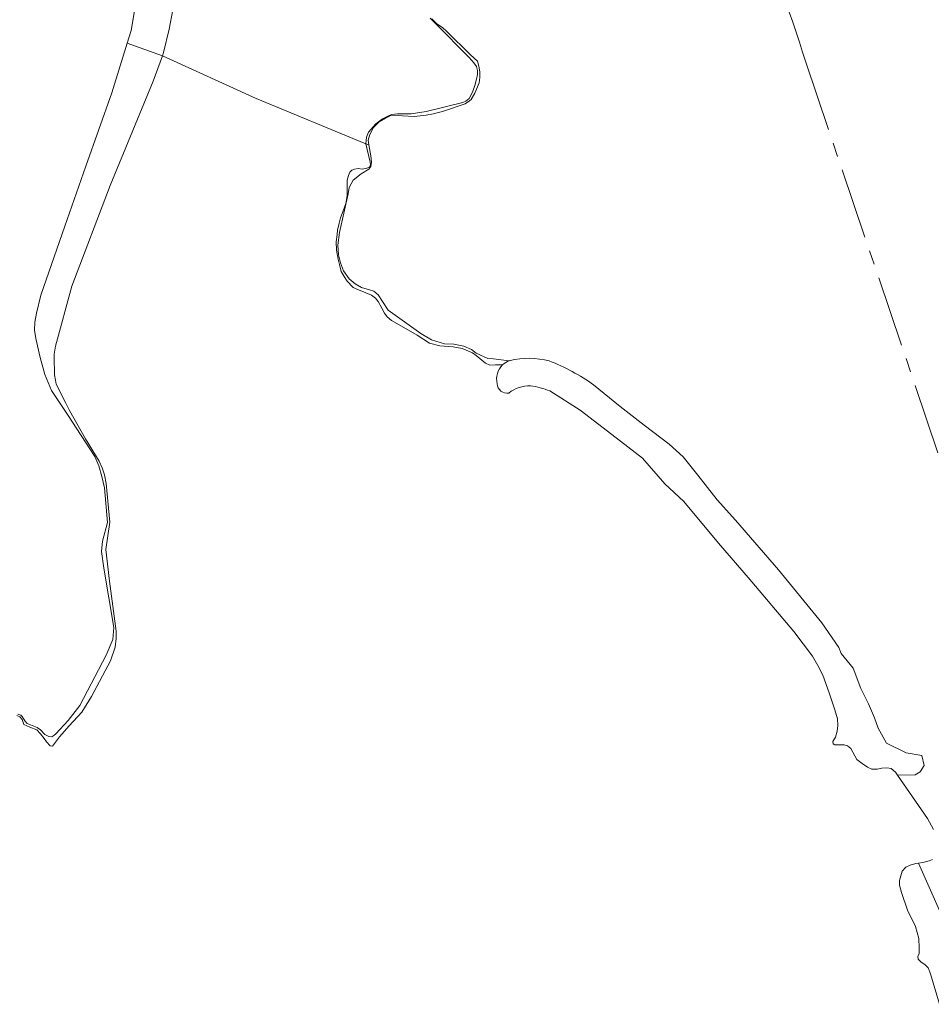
# Model space of a CAD drawing. Header units: metres. Extents: x 89394 to 92106, y 463550 to 466167.
# Tile 6 of 112: x 90312 to 90440, y 464464 to 464602. Entities that reach past the tile are written whole.
import ezdxf

# ---------------------------------------------------------------- set-up
doc = ezdxf.new("R2010")
doc.units = ezdxf.units.M
doc.linetypes.add('AM-AS-SO', pattern=[16, 10, -2, 2, -2])
for name, color, linetype, lineweight in [('B-PV-AM-AS_SPOOR_TREIN-G', 10, 'AM-AS-SO', 18), ('B-PV-GR-GROENVOORZIENING-GV', 80, 'Continuous', 18), ('B-PV-OG-TERREIN_ERF-GV', 50, 'Continuous', 18), ('B-PV-OG-TERREIN_OEVER-GV', 7, 'Continuous', 18), ('B-PV-OG-WATER-GV', 130, 'Continuous', 18), ('B-PV-VH-VERHARDING_PUIN-GV', 252, 'Continuous', 18)]:
    doc.layers.add(name, color=color, linetype=linetype, lineweight=lineweight)

msp = doc.modelspace()

# ---------------------------------------------------------------- linework, layer by layer
at = {"layer": 'B-PV-AM-AS_SPOOR_TREIN-G'}
msp.add_lwpolyline([(90413.381, 464618.391, -0.0491582), (90422.231, 464596.479)], format="xyb", dxfattribs=at)
at = {"layer": 'B-PV-AM-AS_SPOOR_TREIN-G', "flags": 128}
msp.add_lwpolyline([(90422.231, 464596.479), (90442.75, 464535.89)], dxfattribs=at)
at = {"layer": 'B-PV-GR-GROENVOORZIENING-GV', "flags": 128}
for points in [[(90369.664, 464602.578), (90370.385, 464601.895), (90371.192, 464601.351), (90371.802, 464600.782), (90375.127, 464597.511), (90376.07, 464596.628), (90376.286, 464595.924), (90376.415, 464595.108), (90376.405, 464594.35), (90376.311, 464593.566), (90375.703, 464592.114), (90375.214, 464591.25), (90374.987, 464591.029), (90374.364, 464590.644), (90371.15, 464589.535), (90369.854, 464589.215), (90368.87, 464589.032), (90367.183, 464588.857), (90365.528, 464588.935), (90364.519, 464589.032), (90363.816, 464588.957), (90363.166, 464588.629), (90362.289, 464588.079), (90361.465, 464587.276), (90360.947, 464586.328), (90360.712, 464585.517), (90360.817, 464584.875), (90361.076, 464583.295), (90361.205, 464582.423), (90361.113, 464581.807), (90360.799, 464581.418), (90359.723, 464580.758), (90358.589, 464579.875), (90358.071, 464578.871), (90357.919, 464577.975), (90356.697, 464572.546), (90356.477, 464570.724), (90356.572, 464569.404), (90356.837, 464568.249), (90357.272, 464567.149), (90358.071, 464566.016), (90358.876, 464565.304), (90359.795, 464564.787), (90360.914, 464564.463), (90361.501, 464564.287), (90362.14, 464563.773), (90362.745, 464562.811), (90363.515, 464561.594), (90368.103, 464558.306), (90369.607, 464557.417), (90371.453, 464556.887), (90372.771, 464556.814), (90374.171, 464556.543), (90375.232, 464556.08), (90375.899, 464555.566), (90377.522, 464554.798), (90378.348, 464554.741), (90380.557, 464554.482)], [(90392.424, 464551.105), (90396.158, 464548.071), (90399.506, 464545.448), (90403.033, 464542.749), (90404.99, 464541), (90407.076, 464538.403), (90409.78, 464534.932), (90412.381, 464532.077), (90418.406, 464525.083), (90424.483, 464517.626), (90426.878, 464514.155), (90427.212, 464513.332), (90428.89, 464511.238), (90430.001, 464508.404), (90431.05, 464506.248), (90431.913, 464504.276), (90432.407, 464502.798), (90433.579, 464500.703), (90436.355, 464499.348), (90438.576, 464498.978), (90438.885, 464497.561), (90438.329, 464496.699), (90437.619, 464496.279), (90435.147, 464496.197), (90439.368, 464490.122), (90440.223, 464488.557)], [(90440.054, 464484.343), (90439.598, 464484.171), (90438.716, 464483.943), (90438.11, 464483.839), (90442.899, 464472.977)]]:
    msp.add_lwpolyline(points, dxfattribs=at)
at = {"layer": 'B-PV-GR-GROENVOORZIENING-GV'}
for points in [[(90380.557, 464554.482, -0.0239213), (90380.682, 464554.525)], [(90380.682, 464554.525, -0.1216334), (90386.167, 464554.474)], [(90386.167, 464554.474, -0.0601844), (90392.424, 464551.105)]]:
    msp.add_lwpolyline(points, format="xyb", dxfattribs=at)
at = {"layer": 'B-PV-OG-TERREIN_ERF-GV', "flags": 128}
msp.add_lwpolyline([(90311.481, 464504.807), (90311.87, 464504.63), (90312.083, 464504.471), (90312.454, 464503.852), (90312.755, 464503.499), (90313.462, 464503.181), (90314.187, 464502.933), (90314.647, 464502.58), (90315.283, 464501.944), (90315.832, 464501.643), (90316.256, 464501.59), (90316.539, 464501.767), (90316.804, 464502.014), (90318.538, 464503.901), (90320.178, 464505.996), (90323.892, 464513.104), (90324.812, 464515.287), (90324.97, 464516.955), (90323.536, 464525.299), (90323.241, 464527.675), (90323.359, 464529.14), (90324.082, 464531.767), (90323.668, 464536.629), (90323.296, 464538.205), (90322.866, 464539.698), (90322.294, 464541.025), (90318.461, 464546.932), (90317.681, 464548.064), (90316.194, 464550.33), (90315.241, 464552.578), (90314.617, 464554.935), (90313.978, 464557.638), (90313.825, 464558.791), (90313.868, 464559.941), (90314.081, 464561.173), (90314.703, 464563.692), (90318.058, 464573.416), (90321.003, 464581.854), (90324.703, 464592.191), (90326.853, 464599.168), (90327.399, 464600.941), (90327.857, 464603.714)], dxfattribs=at)
at = {"layer": 'B-PV-OG-TERREIN_OEVER-GV', "flags": 128}
for points in [[(90327.857, 464603.714), (90327.399, 464600.941), (90326.853, 464599.168), (90331.797, 464597.355), (90331.967, 464597.824), (90332.75, 464601.145), (90333.234, 464603.843)], [(90369.418, 464602.678), (90370.166, 464601.91), (90374.932, 464597.16), (90375.595, 464596.394), (90375.954, 464595.884), (90376.115, 464595.32), (90376.107, 464594.759), (90375.958, 464594.087), (90375.722, 464593.22), (90375.431, 464592.382), (90375.229, 464591.964), (90374.94, 464591.35), (90374.43, 464591.02), (90374.035, 464590.829), (90368.854, 464589.549), (90366.744, 464589.24), (90364.835, 464589.209), (90364.02, 464589.135), (90363.569, 464588.944), (90362.721, 464588.534), (90361.786, 464587.817), (90360.788, 464586.651), (90360.47, 464585.953), (90360.402, 464584.984), (90360.817, 464584.875), (90360.712, 464585.517), (90360.947, 464586.328), (90361.465, 464587.276), (90362.289, 464588.079), (90363.166, 464588.629), (90363.816, 464588.957), (90364.519, 464589.032), (90365.528, 464588.935), (90367.183, 464588.857), (90368.87, 464589.032), (90369.854, 464589.215), (90371.15, 464589.535), (90374.364, 464590.644), (90374.987, 464591.029), (90375.214, 464591.25), (90375.703, 464592.114), (90376.311, 464593.566), (90376.405, 464594.35), (90376.415, 464595.108), (90376.286, 464595.924), (90376.07, 464596.628), (90375.127, 464597.511), (90371.802, 464600.782), (90371.192, 464601.351), (90370.385, 464601.895), (90369.664, 464602.578)], [(90311.312, 464504.58), (90311.745, 464504.395), (90312.054, 464504.024), (90312.301, 464503.345), (90313.166, 464502.943), (90314.124, 464502.604), (90314.649, 464502.017), (90315.175, 464501.369), (90315.484, 464500.875), (90316.009, 464500.319), (90316.344, 464500.302), (90317.33, 464501.59), (90318.697, 464503.151), (90320.463, 464505.084), (90321.839, 464507.273), (90324.514, 464512.274), (90325.138, 464514.206), (90325.303, 464515.418), (90325.31, 464516.446), (90324.345, 464523.512), (90323.838, 464527.928), (90324.396, 464531.775), (90323.878, 464537.227), (90323.641, 464538.465), (90323.317, 464539.452), (90322.88, 464540.356), (90320.984, 464543.496), (90318.735, 464547.511), (90318.23, 464548.517), (90316.875, 464551.213), (90316.742, 464551.748), (90316.639, 464552.507), (90316.622, 464553.349), (90316.577, 464554.22), (90316.593, 464555.399), (90316.776, 464556.547), (90319.047, 464564.966), (90324.426, 464579.155), (90330.511, 464593.811), (90331.797, 464597.355), (90326.853, 464599.168), (90324.703, 464592.191), (90321.003, 464581.854), (90318.058, 464573.416), (90314.703, 464563.692), (90314.081, 464561.173), (90313.868, 464559.941), (90313.825, 464558.791), (90313.978, 464557.638), (90314.617, 464554.935), (90315.241, 464552.578), (90316.194, 464550.33), (90317.681, 464548.064), (90318.461, 464546.932), (90322.294, 464541.025), (90322.866, 464539.698), (90323.296, 464538.205), (90323.668, 464536.629), (90324.082, 464531.767), (90323.359, 464529.14), (90323.241, 464527.675), (90323.536, 464525.299), (90324.97, 464516.955), (90324.812, 464515.287), (90323.892, 464513.104), (90320.178, 464505.996), (90318.538, 464503.901), (90316.804, 464502.014), (90316.539, 464501.767), (90316.256, 464501.59), (90315.832, 464501.643), (90315.283, 464501.944), (90314.647, 464502.58), (90314.187, 464502.933), (90313.462, 464503.181), (90312.755, 464503.499), (90312.454, 464503.852), (90312.083, 464504.471), (90311.87, 464504.63), (90311.481, 464504.807)], [(90360.817, 464584.875), (90360.402, 464584.984), (90361.013, 464582.41), (90361.037, 464582.044), (90360.892, 464581.738), (90360.525, 464581.574), (90359.934, 464581.441), (90359.317, 464581.506), (90358.784, 464581.456), (90358.416, 464581.293), (90358.16, 464581.015), (90357.958, 464580.541), (90357.752, 464579.87), (90357.752, 464577.681), (90357.569, 464576.588), (90357.219, 464575.582), (90356.813, 464574.577), (90356.635, 464573.85), (90356.425, 464572.842), (90356.361, 464572.225), (90356.236, 464571.217), (90356.277, 464570.065), (90356.485, 464568.799), (90356.671, 464568.011), (90356.911, 464567.054), (90357.351, 464566.318), (90357.764, 464565.695), (90358.622, 464564.814), (90359.376, 464564.467), (90360.408, 464564.033), (90361.19, 464563.714), (90361.746, 464563.313), (90362.105, 464562.804), (90362.626, 464561.899), (90363.037, 464561.163), (90363.396, 464560.682), (90363.978, 464560.141), (90364.731, 464559.71), (90367.628, 464558.072), (90369.354, 464556.955), (90370.781, 464556.599), (90372.687, 464556.434), (90373.919, 464556.193), (90375.399, 464555.613), (90375.927, 464555.213), (90377.209, 464554.131), (90377.807, 464553.875), (90378.633, 464553.904), (90379.626, 464553.905)], [(90380.557, 464554.482), (90378.348, 464554.741), (90377.522, 464554.798), (90375.899, 464555.566), (90375.232, 464556.08), (90374.171, 464556.543), (90372.771, 464556.814), (90371.453, 464556.887), (90369.607, 464557.417), (90368.103, 464558.306), (90363.515, 464561.594), (90362.745, 464562.811), (90362.14, 464563.773), (90361.501, 464564.287), (90360.914, 464564.463), (90359.795, 464564.787), (90358.876, 464565.304), (90358.071, 464566.016), (90357.272, 464567.149), (90356.837, 464568.249), (90356.572, 464569.404), (90356.477, 464570.724), (90356.697, 464572.546), (90357.919, 464577.975), (90358.071, 464578.871), (90358.589, 464579.875), (90359.723, 464580.758), (90360.799, 464581.418), (90361.113, 464581.807), (90361.205, 464582.423), (90361.076, 464583.295), (90360.817, 464584.875)]]:
    msp.add_lwpolyline(points, dxfattribs=at)
at = {"layer": 'B-PV-OG-TERREIN_OEVER-GV'}
msp.add_lwpolyline([(90379.626, 464553.905, -0.1020997), (90380.557, 464554.482)], format="xyb", dxfattribs=at)
at = {"layer": 'B-PV-OG-WATER-GV', "flags": 128}
for points in [[(90333.234, 464603.843), (90332.75, 464601.145), (90331.967, 464597.824), (90331.797, 464597.355), (90344.979, 464591.354), (90360.402, 464584.984), (90360.47, 464585.953), (90360.788, 464586.651), (90361.786, 464587.817), (90362.721, 464588.534), (90363.569, 464588.944), (90364.02, 464589.135), (90364.835, 464589.209), (90366.744, 464589.24), (90368.854, 464589.549), (90374.035, 464590.829), (90374.43, 464591.02), (90374.94, 464591.35), (90375.229, 464591.964), (90375.431, 464592.382), (90375.722, 464593.22), (90375.958, 464594.087), (90376.107, 464594.759), (90376.115, 464595.32), (90375.954, 464595.884), (90375.595, 464596.394), (90374.932, 464597.16), (90370.166, 464601.91), (90369.418, 464602.678)], [(90360.402, 464584.984), (90344.979, 464591.354), (90331.797, 464597.355), (90330.511, 464593.811), (90324.426, 464579.155), (90319.047, 464564.966), (90316.776, 464556.547), (90316.593, 464555.399), (90316.577, 464554.22), (90316.622, 464553.349), (90316.639, 464552.507), (90316.742, 464551.748), (90316.875, 464551.213), (90318.23, 464548.517), (90318.735, 464547.511), (90320.984, 464543.496), (90322.88, 464540.356), (90323.317, 464539.452), (90323.641, 464538.465), (90323.878, 464537.227), (90324.396, 464531.775), (90323.838, 464527.928), (90324.345, 464523.512), (90325.31, 464516.446), (90325.303, 464515.418), (90325.138, 464514.206), (90324.514, 464512.274), (90321.839, 464507.273), (90320.463, 464505.084), (90318.697, 464503.151), (90317.33, 464501.59), (90316.344, 464500.302), (90316.009, 464500.319), (90315.484, 464500.875), (90315.175, 464501.369), (90314.649, 464502.017), (90314.124, 464502.604), (90313.166, 464502.943), (90312.301, 464503.345), (90312.054, 464504.024), (90311.745, 464504.395), (90311.312, 464504.58)], [(90379.626, 464553.905), (90378.633, 464553.904), (90377.807, 464553.875), (90377.209, 464554.131), (90375.927, 464555.213), (90375.399, 464555.613), (90373.919, 464556.193), (90372.687, 464556.434), (90370.781, 464556.599), (90369.354, 464556.955), (90367.628, 464558.072), (90364.731, 464559.71), (90363.978, 464560.141), (90363.396, 464560.682), (90363.037, 464561.163), (90362.626, 464561.899), (90362.105, 464562.804), (90361.746, 464563.313), (90361.19, 464563.714), (90360.408, 464564.033), (90359.376, 464564.467), (90358.622, 464564.814), (90357.764, 464565.695), (90357.351, 464566.318), (90356.911, 464567.054), (90356.671, 464568.011), (90356.485, 464568.799), (90356.277, 464570.065), (90356.236, 464571.217), (90356.361, 464572.225), (90356.425, 464572.842), (90356.635, 464573.85), (90356.813, 464574.577), (90357.219, 464575.582), (90357.569, 464576.588), (90357.752, 464577.681), (90357.752, 464579.87), (90357.958, 464580.541), (90358.16, 464581.015), (90358.416, 464581.293), (90358.784, 464581.456), (90359.317, 464581.506), (90359.934, 464581.441), (90360.525, 464581.574), (90360.892, 464581.738), (90361.037, 464582.044), (90361.013, 464582.41), (90360.402, 464584.984)], [(90440.223, 464488.557), (90439.368, 464490.122), (90435.147, 464496.197), (90434.838, 464496.641), (90434.239, 464497.125), (90433.641, 464497.238), (90432.958, 464497.181), (90432.275, 464497.038), (90431.534, 464497.038), (90430.908, 464497.351), (90430.167, 464497.835), (90429.427, 464498.432), (90428.572, 464499.941), (90428.116, 464500.339), (90427.66, 464500.481), (90426.835, 464500.453), (90426.322, 464500.481), (90426.094, 464500.595), (90426.037, 464500.936), (90426.407, 464501.563), (90426.663, 464502.389), (90426.776, 464503.215), (90426.719, 464504.154), (90426.348, 464505.407), (90425.55, 464507.77), (90424.638, 464510.275), (90423.925, 464511.641), (90423.213, 464512.922), (90420.563, 464516.424), (90414.153, 464524.023), (90409.965, 464528.833), (90405.122, 464534.697), (90402.416, 464537.173), (90399.282, 464540.787), (90396.178, 464543.178), (90390.538, 464547.532), (90386.245, 464550.239)], [(90441.031, 464463.984), (90439.776, 464468.283), (90439.434, 464469.109), (90438.978, 464469.593), (90438.466, 464469.906), (90438.039, 464470.333), (90437.981, 464470.76), (90438.181, 464471.101), (90438.209, 464471.927), (90438.123, 464473.237), (90437.666, 464474.917), (90436.555, 464477.223), (90435.699, 464479.699), (90435.443, 464480.724), (90435.414, 464481.408), (90435.783, 464482.718), (90436.324, 464483.287), (90436.922, 464483.544), (90437.719, 464483.772), (90438.11, 464483.839), (90438.716, 464483.943), (90439.598, 464484.171), (90440.054, 464484.343)]]:
    msp.add_lwpolyline(points, dxfattribs=at)
at = {"layer": 'B-PV-OG-WATER-GV'}
for points in [[(90378.854, 464551.26, -0.2707015), (90379.626, 464553.905)], [(90380.502, 464549.948, -0.4582135), (90378.854, 464551.26)], [(90383.541, 464550.977, 0.1778249), (90380.502, 464549.948)], [(90386.245, 464550.239, 0.0657738), (90383.541, 464550.977)]]:
    msp.add_lwpolyline(points, format="xyb", dxfattribs=at)
at = {"layer": 'B-PV-VH-VERHARDING_PUIN-GV'}
for points in [[(90380.557, 464554.482, 0.1020997), (90379.626, 464553.905)], [(90380.682, 464554.525, 0.0239213), (90380.557, 464554.482)], [(90386.167, 464554.474, 0.1216334), (90380.682, 464554.525)], [(90392.424, 464551.105, 0.0601844), (90386.167, 464554.474)], [(90379.626, 464553.905, 0.2707015), (90378.854, 464551.26)], [(90378.854, 464551.26, 0.4582135), (90380.502, 464549.948)], [(90380.502, 464549.948, -0.1778249), (90383.541, 464550.977)], [(90383.541, 464550.977, -0.0657738), (90386.245, 464550.239)]]:
    msp.add_lwpolyline(points, format="xyb", dxfattribs=at)
at = {"layer": 'B-PV-VH-VERHARDING_PUIN-GV', "flags": 128}
msp.add_lwpolyline([(90386.245, 464550.239), (90390.538, 464547.532), (90396.178, 464543.178), (90399.282, 464540.787), (90402.416, 464537.173), (90405.122, 464534.697), (90409.965, 464528.833), (90414.153, 464524.023), (90420.563, 464516.424), (90423.213, 464512.922), (90423.925, 464511.641), (90424.638, 464510.275), (90425.55, 464507.77), (90426.348, 464505.407), (90426.719, 464504.154), (90426.776, 464503.215), (90426.663, 464502.389), (90426.407, 464501.563), (90426.037, 464500.936), (90426.094, 464500.595), (90426.322, 464500.481), (90426.835, 464500.453), (90427.66, 464500.481), (90428.116, 464500.339), (90428.572, 464499.941), (90429.427, 464498.432), (90430.167, 464497.835), (90430.908, 464497.351), (90431.534, 464497.038), (90432.275, 464497.038), (90432.958, 464497.181), (90433.641, 464497.238), (90434.239, 464497.125), (90434.838, 464496.641), (90435.147, 464496.197), (90437.619, 464496.279), (90438.329, 464496.699), (90438.885, 464497.561), (90438.576, 464498.978), (90436.355, 464499.348), (90433.579, 464500.703), (90432.407, 464502.798), (90431.913, 464504.276), (90431.05, 464506.248), (90430.001, 464508.404), (90428.89, 464511.238), (90427.212, 464513.332), (90426.878, 464514.155), (90424.483, 464517.626), (90418.406, 464525.083), (90412.381, 464532.077), (90409.78, 464534.932), (90407.076, 464538.403), (90404.99, 464541), (90403.033, 464542.749), (90399.506, 464545.448), (90396.158, 464548.071), (90392.424, 464551.105)], dxfattribs=at)

doc.saveas('drawing.dxf')
